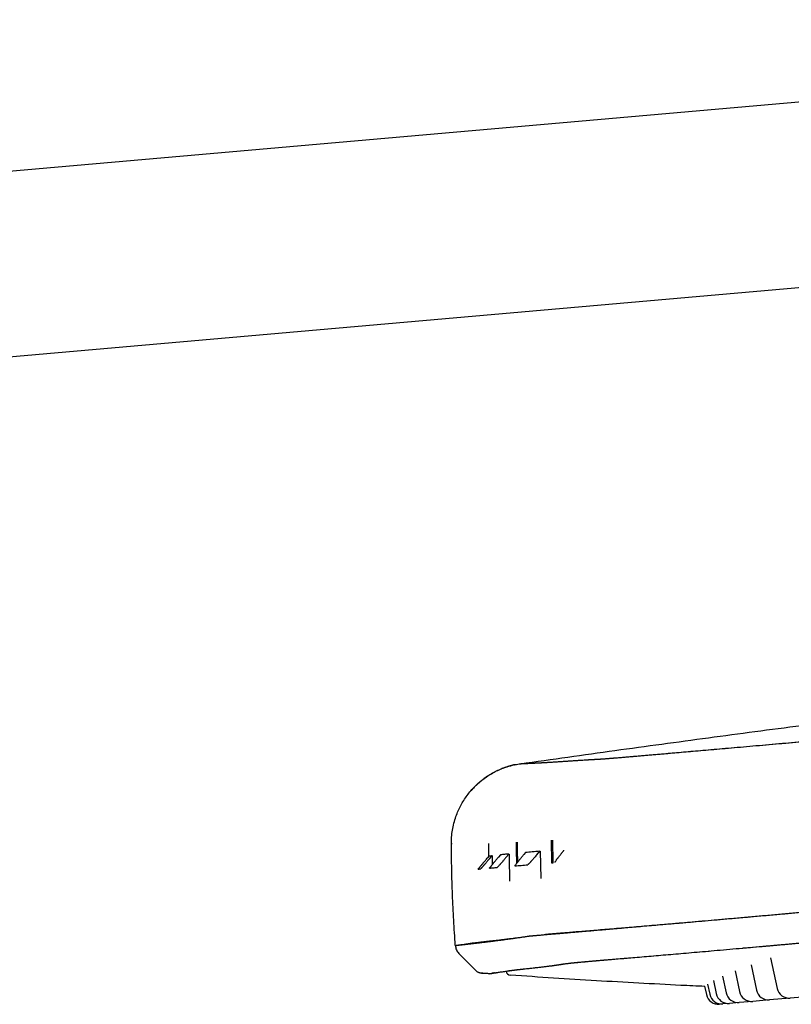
# Model space of a CAD drawing. Header units: millimetres. Extents: x 8 to 1894, y 12 to 2723.
# Tile 150 of 152: x 1639 to 1702, y 2641 to 2720. Entities that reach past the tile are written whole.
import ezdxf

# ---------------------------------------------------------------- set-up
doc = ezdxf.new("R2010")
doc.units = ezdxf.units.MM

msp = doc.modelspace()

# ---------------------------------------------------------------- linework, layer by layer
at = {"color": 7, "linetype": 'Continuous', "lineweight": 30}
for p, q in [((1465.78, 2693.056), (1778.28, 2720.397)), ((1755.144, 2703.315), (1464.099, 2677.852)), ((1682.215, 2653.988), (1682.247, 2652.144)), ((1682.373, 2652.155), (1682.34, 2653.996)), ((1681.04, 2652.8), (1681.279, 2653.084)), ((1681.279, 2653.084), (1681.308, 2653.086)), ((1681.309, 2653.086), (1681.361, 2650.882)), ((1677.19, 2652.716), (1677.023, 2652.518)), ((1677.231, 2652.513), (1677.421, 2652.74)), ((1678.1, 2652.806), (1677.946, 2652.622)), ((1678.569, 2652.607), (1678.787, 2652.866)), ((1678.787, 2652.866), (1678.795, 2652.866)), ((1680.133, 2652.983), (1679.999, 2652.824)), ((1682.249, 2652.145), (1682.373, 2652.155)), ((1674.738, 2644.826), (1676.196, 2643.369)), ((1688.09, 2644.423), (1688.649, 2644.47)), ((1699.981, 2644.456), (1700.504, 2641.995)), ((1698.398, 2643.887), (1698.832, 2641.849)), ((1676.56, 2643.23), (1676.514, 2643.224)), ((1676.561, 2643.23), (1677.211, 2643.185)), ((1696.09, 2642.993), (1696.379, 2641.634)), ((1697.103, 2643.414), (1697.461, 2641.729)), ((1694.634, 2642.178), (1694.779, 2641.494)), ((1694.869, 2642.343), (1695.044, 2641.517)), ((1695.35, 2642.625), (1695.576, 2641.564)), ((1701.569, 2641.207), (1699.897, 2641.061)), ((1703.56, 2641.381), (1701.569, 2641.207)), ((1696.109, 2640.729), (1695.845, 2640.706)), ((1696.641, 2640.776), (1696.109, 2640.729)), ((1697.444, 2640.846), (1696.641, 2640.776)), ((1698.526, 2640.941), (1697.444, 2640.846)), ((1699.897, 2641.061), (1698.526, 2640.941))]:
    msp.add_line(p, q, dxfattribs=at)
for centre, radius, start, end in [((1802.599, 2654.565), 125.473, 180.38672, 180.87109), ((1819.51, 2655.138), 140.144, 180.54065, 181.2476), ((1820.143, 2655.159), 140.697, 180.54525, 181.20961), ((1804.642, 2654.631), 127.236, 180.85197, 181.18175), ((1814.628, 2654.955), 135.849, 180.88103, 181.8108), ((1678.95, 2643.455), 0.4, 189.43417, 266.0961), ((1701.482, 2642.203), 1, 192, 275), ((1695.758, 2641.702), 1, 192, 275), ((1696.022, 2641.725), 1, 192, 275), ((1696.554, 2641.772), 1, 192, 275), ((1697.357, 2641.842), 1, 192, 275), ((1698.439, 2641.937), 1, 192, 275), ((1699.81, 2642.057), 1, 192, 275)]:
    msp.add_arc(centre, radius, start, end, dxfattribs=at)
msp.add_ellipse((1682.075, 2652.613), major_axis=(-0.044, 0.497), ratio=0.996043, start_param=3.408672, end_param=3.696197, dxfattribs=at)
for points, knots in [([(1679.717, 2660.177), (1680.999, 2660.358), (1683.551, 2660.718), (1687.366, 2661.248), (1691.158, 2661.768), (1694.938, 2662.28), (1698.713, 2662.783), (1703.221, 2663.374), (1708.475, 2664.05), (1714.483, 2664.802), (1720.657, 2665.555), (1726.981, 2666.305), (1733.439, 2667.05), (1739.883, 2667.77), (1746.315, 2668.468), (1750.601, 2668.914), (1752.743, 2669.137)], [0, 0, 0, 0, 0.052769, 0.105076, 0.157056, 0.208842, 0.260569, 0.312371, 0.394208, 0.476566, 0.559216, 0.647825, 0.736214, 0.824292, 0.912177, 1, 1, 1, 1]), ([(1679.717, 2660.177), (1679.722, 2660.177), (1679.73, 2660.178), (1679.802, 2660.18), (1679.915, 2660.185), (1680.074, 2660.192), (1680.277, 2660.201), (1680.522, 2660.213), (1680.808, 2660.227), (1681.137, 2660.244), (1681.495, 2660.263), (1681.877, 2660.286), (1682.277, 2660.31), (1682.711, 2660.338), (1683.179, 2660.369), (1683.681, 2660.404), (1684.215, 2660.439), (1684.773, 2660.474), (1685.24, 2660.504), (1685.522, 2660.519), (1685.642, 2660.525), (1685.765, 2660.531), (1685.896, 2660.537), (1686.046, 2660.546), (1686.222, 2660.557), (1686.431, 2660.572), (1686.676, 2660.59), (1686.961, 2660.613), (1687.286, 2660.639), (1687.66, 2660.67), (1688.086, 2660.706), (1688.569, 2660.747), (1689.1, 2660.793), (1689.679, 2660.843), (1690.305, 2660.897), (1690.963, 2660.954), (1691.649, 2661.014), (1692.357, 2661.076), (1693.101, 2661.141), (1693.88, 2661.209), (1694.711, 2661.282), (1695.596, 2661.359), (1696.54, 2661.441), (1697.524, 2661.527), (1698.544, 2661.616), (1699.599, 2661.708), (1700.666, 2661.801), (1701.739, 2661.895), (1702.816, 2661.989), (1703.918, 2662.085), (1705.045, 2662.183), (1706.162, 2662.281), (1707.266, 2662.377), (1708.354, 2662.473), (1709.462, 2662.57), (1710.588, 2662.669), (1711.73, 2662.769), (1712.887, 2662.871), (1714.094, 2662.978), (1715.355, 2663.09), (1716.669, 2663.207), (1717.996, 2663.325), (1719.334, 2663.445), (1720.948, 2663.59), (1722.838, 2663.761), (1725.004, 2663.955), (1727.174, 2664.15), (1729.347, 2664.345), (1731.745, 2664.56), (1734.369, 2664.795), (1737.222, 2665.049), (1740.4, 2665.332), (1743.904, 2665.643), (1747.734, 2665.983), (1751.565, 2666.323), (1755.422, 2666.666), (1759.305, 2667.01), (1763.216, 2667.358), (1767.127, 2667.705), (1771.039, 2668.051), (1774.953, 2668.397), (1778.868, 2668.742), (1781.479, 2668.97), (1782.784, 2669.085)], [0, 0, 0, 0, 0.031051, 0.062105, 0.093161, 0.124219, 0.155279, 0.185783, 0.216288, 0.246792, 0.277293, 0.304524, 0.331755, 0.358987, 0.386221, 0.413458, 0.440697, 0.467941, 0.495188, 0.50097, 0.506753, 0.512536, 0.518315, 0.524088, 0.529851, 0.535277, 0.5407, 0.546123, 0.551553, 0.556995, 0.562787, 0.568618, 0.574485, 0.58038, 0.586295, 0.592224, 0.597806, 0.603369, 0.608921, 0.614466, 0.62001, 0.625897, 0.631807, 0.637735, 0.643672, 0.649607, 0.65553, 0.661097, 0.66665, 0.672195, 0.677737, 0.683283, 0.688332, 0.693398, 0.698478, 0.703566, 0.708655, 0.713739, 0.718811, 0.724379, 0.729944, 0.735514, 0.741093, 0.74668, 0.755608, 0.764534, 0.773457, 0.782379, 0.791302, 0.802986, 0.81467, 0.826353, 0.841992, 0.857619, 0.873229, 0.888822, 0.90472, 0.920609, 0.936491, 0.952368, 0.968244, 0.98412, 1, 1, 1, 1]), ([(1679.717, 2660.177), (1679.718, 2660.177), (1679.721, 2660.177), (1679.738, 2660.178), (1679.764, 2660.179), (1679.799, 2660.181), (1679.842, 2660.183), (1679.893, 2660.186), (1679.953, 2660.189), (1680.023, 2660.192), (1680.101, 2660.196), (1680.186, 2660.2), (1680.276, 2660.204), (1680.372, 2660.208), (1680.473, 2660.213), (1680.579, 2660.217), (1680.689, 2660.222), (1680.805, 2660.228), (1680.911, 2660.233), (1681.005, 2660.237), (1681.062, 2660.24), (1681.096, 2660.242), (1681.106, 2660.243), (1681.116, 2660.243), (1681.127, 2660.244), (1681.137, 2660.244), (1681.147, 2660.245), (1681.177, 2660.246), (1681.298, 2660.253), (1681.523, 2660.265), (1681.852, 2660.284), (1682.213, 2660.306), (1682.602, 2660.331), (1683.021, 2660.359), (1683.479, 2660.391), (1683.977, 2660.425), (1684.493, 2660.458), (1684.914, 2660.484), (1685.186, 2660.5), (1685.307, 2660.507), (1685.355, 2660.51), (1685.373, 2660.511), (1685.378, 2660.511), (1685.383, 2660.511), (1685.388, 2660.512), (1685.392, 2660.512), (1685.397, 2660.512), (1685.427, 2660.514), (1685.479, 2660.517), (1685.554, 2660.521), (1685.624, 2660.524), (1685.689, 2660.528), (1685.751, 2660.531), (1685.808, 2660.534), (1685.86, 2660.537), (1685.907, 2660.539), (1685.95, 2660.541), (1685.989, 2660.543), (1686.024, 2660.545), (1686.056, 2660.547), (1686.084, 2660.549), (1686.105, 2660.55), (1686.122, 2660.551), (1686.139, 2660.552), (1686.161, 2660.553), (1686.185, 2660.555), (1686.234, 2660.558), (1686.338, 2660.565), (1686.481, 2660.576), (1686.637, 2660.587), (1686.762, 2660.597), (1686.895, 2660.608), (1687.036, 2660.619), (1687.184, 2660.631), (1687.341, 2660.644), (1687.505, 2660.657), (1687.758, 2660.678), (1688.118, 2660.709), (1688.611, 2660.751), (1689.147, 2660.797), (1689.727, 2660.847), (1690.35, 2660.901), (1691.003, 2660.958), (1691.683, 2661.017), (1692.388, 2661.079), (1693.13, 2661.144), (1693.909, 2661.212), (1694.741, 2661.284), (1695.624, 2661.361), (1696.559, 2661.443), (1697.528, 2661.528), (1698.53, 2661.615), (1699.566, 2661.705), (1700.616, 2661.797), (1701.678, 2661.889), (1702.751, 2661.983), (1703.857, 2662.079), (1704.995, 2662.179), (1706.131, 2662.278), (1707.253, 2662.376), (1708.334, 2662.471), (1709.41, 2662.565), (1710.489, 2662.66), (1711.591, 2662.757), (1712.72, 2662.857), (1713.886, 2662.96), (1715.089, 2663.067), (1716.33, 2663.177), (1717.452, 2663.277), (1718.448, 2663.366), (1719.276, 2663.44), (1719.856, 2663.492), (1720.18, 2663.521), (1720.282, 2663.531), (1720.384, 2663.54), (1720.486, 2663.549), (1720.588, 2663.558), (1720.973, 2663.593), (1721.654, 2663.654), (1722.646, 2663.743), (1723.677, 2663.836), (1724.747, 2663.932), (1725.85, 2664.031), (1726.984, 2664.133), (1728.149, 2664.237), (1729.351, 2664.345), (1730.591, 2664.456), (1731.868, 2664.571), (1733.182, 2664.688), (1734.534, 2664.809), (1735.692, 2664.912), (1736.638, 2664.997), (1737.212, 2665.048), (1737.543, 2665.077), (1737.635, 2665.086)], [0, 0, 0, 0, 0.0173097, 0.0344004, 0.0512718, 0.0679237, 0.0843559, 0.1005682, 0.1165603, 0.1338971, 0.150967, 0.1677697, 0.1843049, 0.2005726, 0.2165724, 0.2323045, 0.24777, 0.2629698, 0.2779049, 0.2869734, 0.295942, 0.2970624, 0.2981812, 0.2992985, 0.3004142, 0.3015283, 0.3026408, 0.3038072, 0.3111093, 0.340662, 0.3710557, 0.4013157, 0.4314452, 0.4614432, 0.491299, 0.5239607, 0.5564162, 0.5847903, 0.5972156, 0.6026707, 0.6050685, 0.6053376, 0.6056066, 0.6058757, 0.6061447, 0.6064137, 0.6066826, 0.6069516, 0.6113242, 0.61544, 0.619299, 0.6229017, 0.6262482, 0.6293387, 0.6321735, 0.6346073, 0.6368152, 0.6387972, 0.6405537, 0.6420848, 0.6433907, 0.6444714, 0.644792, 0.6455315, 0.6464366, 0.6473399, 0.6482416, 0.6517683, 0.6580061, 0.6611429, 0.664262, 0.6673642, 0.6704503, 0.6735209, 0.6765767, 0.6796186, 0.6826472, 0.6899431, 0.6971941, 0.7044091, 0.7115963, 0.7187643, 0.7259208, 0.7326651, 0.7394128, 0.7461703, 0.752944, 0.7597403, 0.7669453, 0.7741216, 0.7812773, 0.7884208, 0.7955614, 0.8027087, 0.8094633, 0.8162425, 0.8230566, 0.8299161, 0.8368306, 0.8431692, 0.8493956, 0.8553298, 0.8612624, 0.8672635, 0.8733317, 0.879471, 0.8858525, 0.8923181, 0.898872, 0.9032479, 0.9076651, 0.9115873, 0.9121033, 0.91262, 0.9131372, 0.913655, 0.9141734, 0.9146924, 0.9195218, 0.9245427, 0.9297551, 0.9351592, 0.9407548, 0.9464368, 0.952303, 0.9583532, 0.9645867, 0.971003, 0.9776022, 0.9843842, 0.9913576, 0.9950267, 0.99862, 1, 1, 1, 1]), ([(1674.128, 2653.697), (1674.131, 2653.878), (1674.138, 2654.245), (1674.207, 2654.8), (1674.324, 2655.36), (1674.482, 2655.88), (1674.671, 2656.357), (1674.88, 2656.789), (1675.122, 2657.208), (1675.397, 2657.61), (1675.701, 2657.991), (1676.034, 2658.348), (1676.391, 2658.678), (1676.769, 2658.979), (1677.166, 2659.249), (1677.577, 2659.487), (1677.998, 2659.692), (1678.426, 2659.861), (1678.764, 2659.975), (1678.96, 2660.021), (1679.01, 2660.033)], [0, 0, 0, 0, 0.06299, 0.127755, 0.194124, 0.261891, 0.31696, 0.372639, 0.428784, 0.485245, 0.541865, 0.598485, 0.654946, 0.711092, 0.766771, 0.82184, 0.876164, 0.929622, 0.982103, 1, 1, 1, 1]), ([(1679.237, 2660.089), (1679.231, 2660.088), (1679.212, 2660.084), (1679.175, 2660.075), (1679.126, 2660.063), (1679.073, 2660.05), (1679.017, 2660.035), (1678.957, 2660.019), (1678.894, 2660.001), (1678.827, 2659.982), (1678.757, 2659.961), (1678.683, 2659.938), (1678.613, 2659.915), (1678.554, 2659.895), (1678.506, 2659.878), (1678.444, 2659.856), (1678.353, 2659.823), (1678.226, 2659.774), (1678.061, 2659.705), (1677.868, 2659.618), (1677.661, 2659.516), (1677.384, 2659.366), (1677.049, 2659.161), (1676.728, 2658.93), (1676.479, 2658.729), (1676.285, 2658.561), (1676.082, 2658.37), (1675.893, 2658.177), (1675.777, 2658.042), (1675.73, 2657.986)], [0, 0, 0, 0, 0.034715, 0.109355, 0.177029, 0.237765, 0.291602, 0.338599, 0.378843, 0.412475, 0.439738, 0.461099, 0.477532, 0.484541, 0.491232, 0.500218, 0.513825, 0.534611, 0.561343, 0.594104, 0.629525, 0.665072, 0.735159, 0.805453, 0.841995, 0.878946, 0.920331, 0.967136, 1, 1, 1, 1]), ([(1679.228, 2660.087), (1679.249, 2660.092), (1679.41, 2660.132), (1679.574, 2660.156), (1679.717, 2660.177)], [0, 0, 0, 0, 0.13019, 1, 1, 1, 1]), ([(1679.738, 2660.178), (1679.732, 2660.178), (1679.72, 2660.177), (1679.718, 2660.177), (1679.717, 2660.177)], [0, 0, 0, 0, 0.494804, 1, 1, 1, 1]), ([(1680.381, 2646.222), (1680.387, 2646.223), (1680.401, 2646.225), (1680.417, 2646.228), (1680.429, 2646.23), (1680.432, 2646.23), (1680.435, 2646.231), (1680.438, 2646.231), (1680.441, 2646.232), (1680.445, 2646.232), (1680.448, 2646.233), (1680.452, 2646.233), (1680.458, 2646.234), (1680.467, 2646.235), (1680.478, 2646.236), (1680.493, 2646.237), (1680.512, 2646.239), (1680.536, 2646.241), (1680.566, 2646.244), (1680.602, 2646.247), (1680.644, 2646.25), (1680.694, 2646.255), (1680.755, 2646.26), (1680.829, 2646.266), (1680.916, 2646.274), (1681.018, 2646.283), (1681.136, 2646.293), (1681.271, 2646.304), (1681.425, 2646.318), (1681.602, 2646.333), (1681.792, 2646.349), (1681.994, 2646.367), (1682.205, 2646.385), (1682.439, 2646.405), (1682.696, 2646.428), (1682.979, 2646.452), (1683.283, 2646.478), (1683.607, 2646.506), (1683.952, 2646.536), (1684.326, 2646.569), (1684.73, 2646.604), (1685.174, 2646.642), (1685.663, 2646.684), (1686.2, 2646.731), (1686.779, 2646.781), (1687.399, 2646.835), (1688.064, 2646.893), (1688.745, 2646.952), (1689.438, 2647.012), (1690.14, 2647.073), (1690.795, 2647.13), (1691.391, 2647.182), (1691.897, 2647.226), (1692.255, 2647.257), (1692.452, 2647.274), (1692.507, 2647.279), (1692.562, 2647.283), (1692.618, 2647.288), (1692.673, 2647.293), (1692.729, 2647.298), (1693.074, 2647.328), (1693.714, 2647.384), (1694.667, 2647.467), (1695.634, 2647.551), (1696.611, 2647.637), (1697.597, 2647.724), (1698.591, 2647.812), (1699.598, 2647.901), (1700.618, 2647.991), (1701.649, 2648.083), (1702.567, 2648.165), (1703.367, 2648.237), (1703.882, 2648.283), (1704.228, 2648.314), (1704.406, 2648.33), (1704.584, 2648.346), (1704.761, 2648.362), (1704.939, 2648.378), (1705.499, 2648.428), (1706.45, 2648.513), (1707.805, 2648.634), (1709.173, 2648.755), (1710.555, 2648.877), (1711.947, 2648.998), (1713.294, 2649.115), (1714.592, 2649.228), (1715.839, 2649.335), (1717.222, 2649.453), (1718.265, 2649.541), (1718.962, 2649.6), (1719.178, 2649.619), (1719.395, 2649.637), (1719.611, 2649.655), (1719.827, 2649.673), (1720.652, 2649.743), (1722.084, 2649.863), (1724.124, 2650.035), (1726.156, 2650.206), (1728.18, 2650.377), (1730.193, 2650.547), (1732.573, 2650.748), (1735.314, 2650.981), (1738.41, 2651.243), (1741.371, 2651.495), (1744.2, 2651.736), (1746.9, 2651.966), (1749.58, 2652.195), (1752.235, 2652.422), (1754.862, 2652.647), (1757.464, 2652.87), (1760.047, 2653.092), (1762.616, 2653.313), (1765.168, 2653.534), (1767.694, 2653.752), (1770.19, 2653.968), (1772.801, 2654.194), (1775.529, 2654.432), (1778.379, 2654.68), (1781.2, 2654.926), (1783.072, 2655.09), (1784.002, 2655.171)], [0, 0, 0, 0, 0.001355, 0.003648, 0.003905, 0.004161, 0.004417, 0.004673, 0.004929, 0.005185, 0.00544, 0.005615, 0.006096, 0.006842, 0.007726, 0.008818, 0.010119, 0.011955, 0.01409, 0.016526, 0.019261, 0.022296, 0.026052, 0.030184, 0.034693, 0.039582, 0.044848, 0.05039, 0.056298, 0.062572, 0.069211, 0.075131, 0.081314, 0.08776, 0.094468, 0.101438, 0.108671, 0.115731, 0.123025, 0.130553, 0.138317, 0.146318, 0.155062, 0.164074, 0.173352, 0.182894, 0.192697, 0.20276, 0.211826, 0.221087, 0.230543, 0.236892, 0.243326, 0.249061, 0.249709, 0.250358, 0.251007, 0.251658, 0.252309, 0.252961, 0.253614, 0.264418, 0.275069, 0.28557, 0.29592, 0.306116, 0.316156, 0.326039, 0.33602, 0.345833, 0.35548, 0.361758, 0.367965, 0.369579, 0.371188, 0.372792, 0.374392, 0.375987, 0.377577, 0.389464, 0.401297, 0.413073, 0.424789, 0.436441, 0.448025, 0.458163, 0.468249, 0.478288, 0.491471, 0.493191, 0.49491, 0.496628, 0.498344, 0.500059, 0.501773, 0.517938, 0.534, 0.549963, 0.565832, 0.581614, 0.597306, 0.62177, 0.645972, 0.669915, 0.69111, 0.71216, 0.733045, 0.753712, 0.774122, 0.794312, 0.814354, 0.834304, 0.854125, 0.873739, 0.893083, 0.912173, 0.934433, 0.956513, 0.978391, 1, 1, 1, 1]), ([(1681.643, 2646.365), (1681.709, 2646.372), (1681.883, 2646.388), (1682.212, 2646.417), (1682.621, 2646.451), (1683.07, 2646.487), (1683.557, 2646.527), (1684.092, 2646.571), (1684.679, 2646.62), (1685.321, 2646.672), (1686.006, 2646.729), (1686.733, 2646.789), (1687.501, 2646.852), (1688.294, 2646.919), (1689.107, 2646.987), (1689.935, 2647.058), (1690.794, 2647.131), (1691.684, 2647.207), (1692.624, 2647.289), (1693.615, 2647.375), (1694.661, 2647.466), (1695.742, 2647.561), (1696.856, 2647.659), (1698.005, 2647.76), (1699.162, 2647.863), (1700.323, 2647.966), (1701.482, 2648.069), (1702.662, 2648.175), (1703.862, 2648.282), (1705.106, 2648.393), (1706.396, 2648.508), (1707.733, 2648.627), (1709.092, 2648.748), (1710.476, 2648.87), (1711.885, 2648.994), (1713.289, 2649.116), (1714.683, 2649.236), (1716.06, 2649.354), (1717.443, 2649.472), (1718.83, 2649.589), (1720.495, 2649.73), (1722.44, 2649.893), (1724.664, 2650.078), (1726.89, 2650.263), (1729.115, 2650.449), (1731.57, 2650.657), (1734.256, 2650.887), (1737.176, 2651.133), (1740.431, 2651.41), (1744.021, 2651.721), (1747.947, 2652.063), (1751.878, 2652.404), (1755.839, 2652.743), (1759.832, 2653.085), (1763.855, 2653.43), (1767.881, 2653.775), (1771.91, 2654.122), (1775.94, 2654.47), (1779.97, 2654.819), (1782.658, 2655.054), (1784.002, 2655.171)], [0, 0, 0, 0, 0.007237, 0.019074, 0.030877, 0.042657, 0.054423, 0.066185, 0.078673, 0.091189, 0.103732, 0.1163, 0.128894, 0.141503, 0.153355, 0.16517, 0.176958, 0.188729, 0.200491, 0.212971, 0.225471, 0.237997, 0.250551, 0.26314, 0.275762, 0.287632, 0.299462, 0.311259, 0.323034, 0.334795, 0.347264, 0.359745, 0.37225, 0.384793, 0.397387, 0.410047, 0.421971, 0.433851, 0.445693, 0.457501, 0.469275, 0.488009, 0.506704, 0.525368, 0.544002, 0.562622, 0.587007, 0.611407, 0.635816, 0.6685, 0.701179, 0.733855, 0.76653, 0.799877, 0.833228, 0.866581, 0.899936, 0.933292, 0.966647, 1, 1, 1, 1]), ([(1674.448, 2645.462), (1674.403, 2646.148), (1674.311, 2647.519), (1674.217, 2649.577), (1674.152, 2651.637), (1674.136, 2653.01), (1674.128, 2653.697)], [0, 0, 0, 0, 0.249999, 0.499992, 0.749983, 1, 1, 1, 1]), ([(1674.188, 2653.699), (1674.173, 2653.698), (1674.143, 2653.698), (1674.139, 2653.698), (1674.137, 2653.698)], [0, 0, 0, 0, 0.495751, 1, 1, 1, 1]), ([(1681.279, 2653.084), (1681.076, 2653.066), (1680.671, 2653.03), (1680.312, 2652.999), (1680.133, 2652.983)], [0, 0, 0, 0, 0.500385, 1, 1, 1, 1]), ([(1682.537, 2652.191), (1682.537, 2652.191), (1682.537, 2652.191), (1682.537, 2652.191), (1682.537, 2652.191), (1682.536, 2652.191), (1682.536, 2652.191), (1682.536, 2652.191), (1682.535, 2652.191), (1682.533, 2652.192), (1682.53, 2652.193), (1682.527, 2652.198), (1682.529, 2652.213), (1682.54, 2652.236), (1682.554, 2652.263), (1682.583, 2652.313), (1682.622, 2652.371), (1682.665, 2652.432), (1682.69, 2652.466), (1682.717, 2652.503), (1682.748, 2652.545), (1682.784, 2652.593), (1682.827, 2652.648), (1682.874, 2652.709), (1682.926, 2652.775), (1682.974, 2652.834), (1683.017, 2652.888), (1683.055, 2652.934), (1683.102, 2652.992), (1683.154, 2653.055), (1683.201, 2653.111), (1683.23, 2653.145), (1683.242, 2653.16), (1683.246, 2653.165), (1683.247, 2653.165)], [0, 0, 0, 0, 0.0002506, 0.00042, 0.0006507, 0.001112, 0.0020347, 0.0038807, 0.0075749, 0.014973, 0.029814, 0.0597208, 0.1207899, 0.1628343, 0.2061868, 0.2510211, 0.3673465, 0.3991074, 0.4319683, 0.4659506, 0.5010445, 0.5439573, 0.590361, 0.6402752, 0.6937157, 0.7506774, 0.7825977, 0.819252, 0.8606407, 0.9181285, 0.9654491, 0.9896499, 0.998711, 1, 1, 1, 1]), ([(1676.298, 2651.646), (1676.298, 2651.646), (1676.298, 2651.647), (1676.302, 2651.652), (1676.312, 2651.665), (1676.328, 2651.685), (1676.348, 2651.708), (1676.384, 2651.752), (1676.429, 2651.806), (1676.48, 2651.868), (1676.515, 2651.91), (1676.55, 2651.952), (1676.584, 2651.993), (1676.618, 2652.034), (1676.654, 2652.078), (1676.694, 2652.124), (1676.736, 2652.175), (1676.785, 2652.233), (1676.846, 2652.307), (1676.928, 2652.404), (1676.989, 2652.477), (1677.023, 2652.518)], [0, 0, 0, 0, 0.006204, 0.036973, 0.092849, 0.136282, 0.180888, 0.226833, 0.347867, 0.391745, 0.43746, 0.485039, 0.52266, 0.562395, 0.604259, 0.648265, 0.694425, 0.742725, 0.807888, 0.893646, 1, 1, 1, 1]), ([(1677.231, 2652.513), (1677.198, 2652.474), (1677.139, 2652.404), (1677.059, 2652.309), (1676.994, 2652.232), (1676.939, 2652.167), (1676.891, 2652.11), (1676.846, 2652.057), (1676.804, 2652.008), (1676.765, 2651.962), (1676.728, 2651.919), (1676.693, 2651.878), (1676.642, 2651.819), (1676.596, 2651.766), (1676.559, 2651.724), (1676.54, 2651.701), (1676.52, 2651.68), (1676.509, 2651.668), (1676.504, 2651.663), (1676.503, 2651.662), (1676.502, 2651.662), (1676.502, 2651.662), (1676.502, 2651.662)], [0, 0, 0, 0, 0.100508, 0.183837, 0.249989, 0.305672, 0.358452, 0.408329, 0.455322, 0.499458, 0.545458, 0.589667, 0.632111, 0.749266, 0.79361, 0.836686, 0.878649, 0.947129, 0.976728, 0.989681, 0.995369, 1, 1, 1, 1]), ([(1677.19, 2652.716), (1677.217, 2652.719), (1677.27, 2652.724), (1677.371, 2652.734), (1677.421, 2652.74)], [0, 0, 0, 0, 0.499788, 1, 1, 1, 1]), ([(1677.222, 2651.725), (1677.222, 2651.725), (1677.222, 2651.725), (1677.221, 2651.725), (1677.221, 2651.725), (1677.221, 2651.726), (1677.222, 2651.727), (1677.225, 2651.733), (1677.233, 2651.746), (1677.248, 2651.767), (1677.266, 2651.791), (1677.301, 2651.836), (1677.345, 2651.892), (1677.396, 2651.955), (1677.431, 2651.998), (1677.466, 2652.042), (1677.5, 2652.084), (1677.534, 2652.126), (1677.571, 2652.171), (1677.611, 2652.219), (1677.653, 2652.27), (1677.702, 2652.329), (1677.763, 2652.403), (1677.846, 2652.503), (1677.91, 2652.579), (1677.946, 2652.622)], [0, 0, 0, 0, 0.003439, 0.006721, 0.011882, 0.021112, 0.037648, 0.067392, 0.121444, 0.163502, 0.206738, 0.25132, 0.368287, 0.410797, 0.455134, 0.501323, 0.537542, 0.575893, 0.616392, 0.659051, 0.703879, 0.75086, 0.810013, 0.893062, 1, 1, 1, 1]), ([(1678.569, 2652.607), (1678.538, 2652.57), (1678.481, 2652.502), (1678.402, 2652.409), (1678.338, 2652.333), (1678.283, 2652.27), (1678.235, 2652.214), (1678.191, 2652.162), (1678.149, 2652.115), (1678.111, 2652.07), (1678.074, 2652.028), (1678.039, 2651.989), (1677.987, 2651.931), (1677.941, 2651.88), (1677.903, 2651.839), (1677.882, 2651.818), (1677.862, 2651.797), (1677.849, 2651.785), (1677.843, 2651.78), (1677.841, 2651.779), (1677.84, 2651.779), (1677.84, 2651.779), (1677.84, 2651.779)], [0, 0, 0, 0, 0.098367, 0.181709, 0.250032, 0.305499, 0.358165, 0.408031, 0.455119, 0.499457, 0.545349, 0.589495, 0.631923, 0.749315, 0.793557, 0.836576, 0.878522, 0.947048, 0.976687, 0.98966, 0.995358, 1, 1, 1, 1]), ([(1678.787, 2652.866), (1678.661, 2652.855), (1678.409, 2652.833), (1678.203, 2652.815), (1678.1, 2652.806)], [0, 0, 0, 0, 0.500211, 1, 1, 1, 1]), ([(1679.278, 2651.905), (1679.278, 2651.905), (1679.278, 2651.905), (1679.278, 2651.905), (1679.277, 2651.905), (1679.277, 2651.906), (1679.276, 2651.907), (1679.278, 2651.913), (1679.285, 2651.926), (1679.298, 2651.947), (1679.315, 2651.972), (1679.349, 2652.019), (1679.392, 2652.077), (1679.442, 2652.141), (1679.477, 2652.186), (1679.518, 2652.237), (1679.564, 2652.296), (1679.619, 2652.363), (1679.68, 2652.439), (1679.736, 2652.507), (1679.789, 2652.572), (1679.843, 2652.638), (1679.915, 2652.724), (1679.969, 2652.789), (1679.999, 2652.824)], [0, 0, 0, 0, 0.003428, 0.006701, 0.01185, 0.021059, 0.03756, 0.06725, 0.121245, 0.163304, 0.206585, 0.251261, 0.367995, 0.410531, 0.454943, 0.501259, 0.556077, 0.615918, 0.680822, 0.75079, 0.788044, 0.841998, 0.912652, 1, 1, 1, 1]), ([(1681.04, 2652.8), (1680.997, 2652.749), (1680.919, 2652.657), (1680.821, 2652.543), (1680.747, 2652.458), (1680.689, 2652.392), (1680.637, 2652.332), (1680.591, 2652.281), (1680.551, 2652.237), (1680.516, 2652.198), (1680.465, 2652.142), (1680.418, 2652.093), (1680.379, 2652.054), (1680.357, 2652.033), (1680.336, 2652.013), (1680.321, 2652.001), (1680.314, 2651.996), (1680.311, 2651.996), (1680.31, 2651.995), (1680.31, 2651.995), (1680.31, 2651.995)], [0, 0, 0, 0, 0.139989, 0.250007, 0.318675, 0.383106, 0.443326, 0.499386, 0.545179, 0.589271, 0.63169, 0.749331, 0.793475, 0.836443, 0.878377, 0.946959, 0.976643, 0.989638, 0.995346, 1, 1, 1, 1]), ([(1697.713, 2645.254), (1697.815, 2645.263), (1698.272, 2645.303), (1699.117, 2645.378), (1700.245, 2645.478), (1701.382, 2645.58), (1702.52, 2645.681), (1703.657, 2645.783), (1704.816, 2645.886), (1705.995, 2645.991), (1707.16, 2646.095), (1708.307, 2646.197), (1709.436, 2646.297), (1710.582, 2646.399), (1711.743, 2646.501), (1712.919, 2646.604), (1714.106, 2646.707), (1715.344, 2646.814), (1716.63, 2646.924), (1717.964, 2647.037), (1719.303, 2647.149), (1720.647, 2647.262), (1722.262, 2647.396), (1724.151, 2647.553), (1726.314, 2647.733), (1728.481, 2647.913), (1730.65, 2648.095), (1733.045, 2648.297), (1735.665, 2648.52), (1738.513, 2648.763), (1741.688, 2649.035), (1745.192, 2649.336), (1749.026, 2649.667), (1752.866, 2649.998), (1756.737, 2650.331), (1760.638, 2650.665), (1764.566, 2651.001), (1768.495, 2651.337), (1772.425, 2651.674), (1776.356, 2652.012), (1779.225, 2652.26), (1780.783, 2652.396), (1781.031, 2652.417)], [0, 0, 0, 0, 0.0049192, 0.0219893, 0.0390571, 0.0560963, 0.0721106, 0.0880874, 0.104041, 0.1199853, 0.1359337, 0.1504668, 0.1650455, 0.1796533, 0.1942743, 0.2088936, 0.2234976, 0.2380615, 0.2540076, 0.2698979, 0.2857513, 0.3015819, 0.3173994, 0.3426393, 0.3678734, 0.393107, 0.4183417, 0.4435776, 0.4766277, 0.5096838, 0.5427493, 0.5870524, 0.6313819, 0.6757423, 0.7201117, 0.7653687, 0.8106096, 0.8558363, 0.9010505, 0.9462541, 0.9914489, 1, 1, 1, 1]), ([(1682.349, 2643.842), (1682.371, 2643.845), (1682.474, 2643.859), (1682.65, 2643.885), (1682.837, 2643.913), (1682.946, 2643.93), (1682.986, 2643.936), (1682.999, 2643.938), (1683.011, 2643.94), (1683.024, 2643.942), (1683.036, 2643.944), (1683.093, 2643.954), (1683.205, 2643.97), (1683.403, 2643.996), (1683.635, 2644.023), (1683.902, 2644.052), (1684.202, 2644.082), (1684.524, 2644.114), (1684.861, 2644.145), (1685.21, 2644.177), (1685.498, 2644.202), (1685.707, 2644.221), (1685.825, 2644.231), (1685.945, 2644.241), (1686.067, 2644.252), (1686.191, 2644.263), (1686.318, 2644.273), (1686.447, 2644.284), (1686.722, 2644.308), (1687.161, 2644.345), (1687.791, 2644.398), (1688.461, 2644.455), (1689.169, 2644.514), (1689.916, 2644.578), (1690.687, 2644.643), (1691.477, 2644.711), (1692.286, 2644.78), (1693.127, 2644.853), (1694.002, 2644.928), (1694.924, 2645.009), (1695.896, 2645.094), (1696.917, 2645.183), (1697.971, 2645.277), (1699.059, 2645.373), (1700.182, 2645.473), (1701.316, 2645.574), (1702.462, 2645.676), (1703.613, 2645.779), (1704.787, 2645.883), (1705.98, 2645.99), (1707.146, 2646.094), (1708.283, 2646.195), (1709.387, 2646.293), (1710.504, 2646.392), (1711.495, 2646.479), (1712.343, 2646.554), (1713.03, 2646.614), (1713.697, 2646.672), (1714.361, 2646.729), (1715.1, 2646.793), (1715.922, 2646.863), (1716.685, 2646.928), (1717.158, 2646.968), (1717.326, 2646.982)], [0, 0, 0, 0, 0.012126, 0.054744, 0.091866, 0.108085, 0.110204, 0.112322, 0.114438, 0.116553, 0.118667, 0.12078, 0.145227, 0.169152, 0.192575, 0.215522, 0.238015, 0.260077, 0.279153, 0.297927, 0.316412, 0.321806, 0.327176, 0.332523, 0.337847, 0.343149, 0.348428, 0.353686, 0.358923, 0.381414, 0.403789, 0.426068, 0.448269, 0.470413, 0.492518, 0.51334, 0.53416, 0.554992, 0.575853, 0.596759, 0.618753, 0.640748, 0.662768, 0.684835, 0.706977, 0.72922, 0.750313, 0.771553, 0.792734, 0.813835, 0.834898, 0.853556, 0.872188, 0.890802, 0.909405, 0.9211, 0.932285, 0.942729, 0.953274, 0.964066, 0.977905, 0.992136, 1, 1, 1, 1]), ([(1674.448, 2645.462), (1674.449, 2645.463), (1674.45, 2645.463), (1674.46, 2645.464), (1674.476, 2645.466), (1674.498, 2645.469), (1674.526, 2645.472), (1674.562, 2645.476), (1674.607, 2645.482), (1674.661, 2645.488), (1674.722, 2645.495), (1674.791, 2645.503), (1674.867, 2645.511), (1674.949, 2645.521), (1675.038, 2645.531), (1675.133, 2645.542), (1675.233, 2645.553), (1675.338, 2645.565), (1675.444, 2645.577), (1675.549, 2645.59), (1675.653, 2645.602), (1675.761, 2645.614), (1675.87, 2645.627), (1675.983, 2645.64), (1676.098, 2645.654), (1676.215, 2645.668), (1676.338, 2645.682), (1676.464, 2645.697), (1676.595, 2645.713), (1676.727, 2645.729), (1676.861, 2645.745), (1676.997, 2645.762), (1677.137, 2645.779), (1677.284, 2645.797), (1677.436, 2645.816), (1677.589, 2645.835), (1677.743, 2645.855), (1677.897, 2645.875), (1678.052, 2645.894), (1678.204, 2645.914), (1678.35, 2645.933), (1678.492, 2645.952), (1678.633, 2645.971), (1678.774, 2645.99), (1678.913, 2646.008), (1679.06, 2646.029), (1679.216, 2646.05), (1679.382, 2646.073), (1679.54, 2646.095), (1679.641, 2646.11), (1679.686, 2646.116)], [0, 0, 0, 0, 0.025112, 0.049932, 0.074548, 0.09898, 0.123165, 0.147048, 0.17483, 0.202301, 0.229486, 0.256318, 0.283272, 0.309822, 0.336019, 0.361882, 0.387395, 0.412545, 0.437348, 0.45878, 0.479957, 0.50084, 0.521387, 0.541583, 0.561476, 0.581123, 0.600564, 0.620687, 0.640507, 0.659979, 0.679096, 0.697882, 0.716357, 0.736176, 0.755651, 0.774783, 0.793574, 0.812012, 0.830082, 0.847768, 0.863637, 0.879186, 0.894422, 0.909352, 0.92398, 0.938309, 0.955111, 0.971485, 0.987432, 1, 1, 1, 1]), ([(1674.455, 2645.464), (1674.461, 2645.465), (1674.473, 2645.467), (1674.545, 2645.478), (1674.661, 2645.496), (1674.823, 2645.521), (1675.03, 2645.551), (1675.281, 2645.587), (1675.576, 2645.629), (1675.918, 2645.677), (1676.306, 2645.73), (1676.74, 2645.784), (1677.219, 2645.839), (1677.743, 2645.892), (1678.209, 2645.94), (1678.589, 2645.984), (1678.868, 2646.016), (1679.155, 2646.049), (1679.456, 2646.089), (1679.772, 2646.131), (1680.071, 2646.175), (1680.288, 2646.209), (1680.439, 2646.231), (1680.469, 2646.235)], [0, 0, 0, 0, 0.050041, 0.113141, 0.176237, 0.239331, 0.302427, 0.364398, 0.426373, 0.488355, 0.550345, 0.612341, 0.674342, 0.736343, 0.798339, 0.826174, 0.854011, 0.881855, 0.909707, 0.937531, 0.965307, 0.993201, 1, 1, 1, 1]), ([(1674.449, 2645.463), (1674.456, 2645.404), (1674.471, 2645.286), (1674.532, 2645.116), (1674.619, 2644.959), (1674.699, 2644.87), (1674.739, 2644.827)], [0, 0, 0, 0, 0.247991, 0.499991, 0.751995, 1, 1, 1, 1]), ([(1697.722, 2645.254), (1698.002, 2645.279), (1698.282, 2645.304), (1698.573, 2645.33), (1698.574, 2645.33)], [0, 0, 0, 0, 0.999247, 1, 1, 1, 1]), ([(1698.574, 2645.33), (1698.897, 2645.358), (1699.23, 2645.388), (1699.575, 2645.418), (1699.585, 2645.419)], [0, 0, 0, 0, 0.972915, 1, 1, 1, 1]), ([(1677.259, 2643.183), (1677.259, 2643.183), (1677.259, 2643.183), (1677.26, 2643.184), (1677.261, 2643.184), (1677.263, 2643.184), (1677.268, 2643.185), (1677.275, 2643.186), (1677.293, 2643.189), (1677.329, 2643.196), (1677.396, 2643.207), (1677.48, 2643.221), (1677.578, 2643.237), (1677.685, 2643.254), (1677.808, 2643.273), (1677.946, 2643.294), (1678.099, 2643.317), (1678.267, 2643.342), (1678.45, 2643.369), (1678.62, 2643.393), (1678.77, 2643.414), (1678.895, 2643.431), (1679.024, 2643.448), (1679.159, 2643.466), (1679.3, 2643.483), (1679.473, 2643.505), (1679.684, 2643.53), (1679.936, 2643.56), (1680.181, 2643.587), (1680.416, 2643.613), (1680.639, 2643.637), (1680.873, 2643.662), (1681.118, 2643.689), (1681.332, 2643.713), (1681.513, 2643.734), (1681.656, 2643.751), (1681.802, 2643.769), (1681.928, 2643.784), (1682.033, 2643.798), (1682.115, 2643.808), (1682.197, 2643.819), (1682.277, 2643.829), (1682.354, 2643.839), (1682.426, 2643.849), (1682.492, 2643.858), (1682.553, 2643.866), (1682.616, 2643.875), (1682.681, 2643.885), (1682.743, 2643.894), (1682.802, 2643.904), (1682.856, 2643.912), (1682.909, 2643.92), (1682.961, 2643.929), (1683.009, 2643.936), (1683.055, 2643.944), (1683.096, 2643.95), (1683.136, 2643.957), (1683.173, 2643.962), (1683.214, 2643.969), (1683.257, 2643.975), (1683.303, 2643.982), (1683.356, 2643.989), (1683.418, 2643.997), (1683.494, 2644.007), (1683.579, 2644.017), (1683.676, 2644.029), (1683.78, 2644.041), (1683.891, 2644.053), (1684.008, 2644.065), (1684.142, 2644.079), (1684.295, 2644.093), (1684.476, 2644.111), (1684.69, 2644.131), (1684.94, 2644.153), (1685.216, 2644.178), (1685.519, 2644.204), (1685.847, 2644.233), (1686.2, 2644.263), (1686.569, 2644.294), (1686.83, 2644.316), (1686.959, 2644.327)], [0, 0, 0, 0, 0.001687, 0.008072, 0.014768, 0.021732, 0.028873, 0.043043, 0.057069, 0.094963, 0.132854, 0.170687, 0.202993, 0.235254, 0.26747, 0.299645, 0.331781, 0.363887, 0.395945, 0.428014, 0.446486, 0.464791, 0.48311, 0.501474, 0.519879, 0.538317, 0.567349, 0.596439, 0.625578, 0.647829, 0.670469, 0.693435, 0.716501, 0.739554, 0.752202, 0.764806, 0.777387, 0.790099, 0.796862, 0.803634, 0.810298, 0.816737, 0.822842, 0.828641, 0.833488, 0.838347, 0.84333, 0.848545, 0.854033, 0.858447, 0.862862, 0.867199, 0.871375, 0.875311, 0.878941, 0.882277, 0.885356, 0.888213, 0.890884, 0.894157, 0.897247, 0.900234, 0.904284, 0.908448, 0.912801, 0.917401, 0.92231, 0.926424, 0.930794, 0.935444, 0.940359, 0.945511, 0.951786, 0.958307, 0.965033, 0.971921, 0.978928, 0.986011, 0.993133, 1, 1, 1, 1]), ([(1678.809, 2643.424), (1678.876, 2643.434), (1679.073, 2643.46), (1679.448, 2643.506), (1679.933, 2643.563), (1680.466, 2643.622), (1681.048, 2643.683), (1681.664, 2643.754), (1682.363, 2643.839), (1682.844, 2643.914), (1683.188, 2643.968), (1683.357, 2643.992), (1683.557, 2644.017), (1683.796, 2644.044), (1684.08, 2644.074), (1684.408, 2644.105), (1684.77, 2644.139), (1685.164, 2644.174), (1685.596, 2644.212), (1686.067, 2644.252), (1686.587, 2644.296), (1687.158, 2644.345), (1687.786, 2644.398), (1688.456, 2644.454), (1689.167, 2644.514), (1689.919, 2644.578), (1690.694, 2644.644), (1691.488, 2644.711), (1692.299, 2644.781), (1693.14, 2644.854), (1694.016, 2644.93), (1694.658, 2644.985), (1695.017, 2645.017), (1695.064, 2645.021)], [0, 0, 0, 0, 0.045647, 0.132514, 0.219381, 0.306254, 0.39313, 0.480005, 0.566877, 0.65375, 0.669891, 0.686051, 0.702208, 0.718348, 0.734461, 0.750537, 0.765649, 0.780727, 0.795785, 0.810837, 0.825894, 0.841905, 0.857972, 0.874073, 0.89019, 0.906303, 0.922387, 0.937505, 0.952589, 0.967651, 0.982705, 0.997763, 1, 1, 1, 1]), ([(1686.959, 2644.327), (1686.964, 2644.328), (1687.136, 2644.342), (1687.324, 2644.358), (1687.505, 2644.374)], [0, 0, 0, 0, 0.03142, 1, 1, 1, 1]), ([(1687.505, 2644.374), (1687.506, 2644.374), (1687.685, 2644.389), (1687.88, 2644.405), (1688.085, 2644.422), (1688.09, 2644.423)], [0, 0, 0, 0, 0.0044328, 0.9763617, 1, 1, 1, 1]), ([(1678.727, 2643.413), (1678.756, 2643.417), (1678.849, 2643.43), (1678.96, 2643.445), (1679.05, 2643.457), (1679.077, 2643.46), (1679.105, 2643.464), (1679.133, 2643.467), (1679.162, 2643.471), (1679.204, 2643.476), (1679.261, 2643.483), (1679.33, 2643.492), (1679.398, 2643.5), (1679.466, 2643.509), (1679.533, 2643.517), (1679.66, 2643.532), (1679.849, 2643.554), (1680.093, 2643.58), (1680.26, 2643.598), (1680.335, 2643.606)], [0, 0, 0, 0, 0.068153, 0.217254, 0.234928, 0.253752, 0.272669, 0.291679, 0.310784, 0.329982, 0.375607, 0.421753, 0.463396, 0.505456, 0.547412, 0.588743, 0.73534, 0.880356, 1, 1, 1, 1]), ([(1676.514, 2643.224), (1676.485, 2643.227), (1676.426, 2643.234), (1676.341, 2643.265), (1676.262, 2643.309), (1676.218, 2643.349), (1676.196, 2643.369)], [0, 0, 0, 0, 0.247994, 0.5, 0.752006, 1, 1, 1, 1]), ([(1677.161, 2643.178), (1677.053, 2643.186), (1676.838, 2643.201), (1676.622, 2643.216), (1676.514, 2643.224)], [0, 0, 0, 0, 0.499202, 1, 1, 1, 1]), ([(1677.161, 2643.178), (1677.163, 2643.178), (1677.167, 2643.179), (1677.187, 2643.182), (1677.207, 2643.185), (1677.211, 2643.185)], [0, 0, 0, 0, 0.455414, 0.906364, 1, 1, 1, 1]), ([(1677.26, 2643.185), (1677.253, 2643.183), (1677.221, 2643.175), (1677.187, 2643.177), (1677.161, 2643.178)], [0, 0, 0, 0, 0.212133, 1, 1, 1, 1]), ([(1677.282, 2643.195), (1677.292, 2643.197), (1677.322, 2643.201), (1677.389, 2643.211), (1677.48, 2643.224), (1677.585, 2643.239), (1677.685, 2643.254), (1677.756, 2643.265), (1677.784, 2643.269)], [0, 0, 0, 0, 0.096555, 0.296946, 0.491753, 0.684568, 0.875385, 1, 1, 1, 1]), ([(1677.613, 2643.242), (1677.588, 2643.239), (1677.524, 2643.229), (1677.472, 2643.222), (1677.439, 2643.217)], [0, 0, 0, 0, 0.3889217, 1, 1, 1, 1]), ([(1694.641, 2642.147), (1693.998, 2642.177), (1692.217, 2642.259), (1689.292, 2642.414), (1685.858, 2642.61), (1682.399, 2642.823), (1680.085, 2642.978), (1678.923, 2643.056)], [0, 0, 0, 0, 0.12264, 0.339786, 0.558107, 0.778035, 1, 1, 1, 1])]:
    msp.add_open_spline(points, degree=3, knots=knots, dxfattribs=at)
for points in [[(1676.297, 2651.644), (1676.321, 2651.646), (1676.371, 2651.651), (1676.459, 2651.658), (1676.502, 2651.662)], [(1677.222, 2651.725), (1677.315, 2651.733), (1677.503, 2651.75), (1677.727, 2651.769), (1677.84, 2651.779)], [(1679.278, 2651.905), (1679.441, 2651.919), (1679.766, 2651.948), (1680.129, 2651.979), (1680.31, 2651.995)]]:
    msp.add_open_spline(points, degree=3, dxfattribs=at)

doc.saveas('drawing.dxf')
